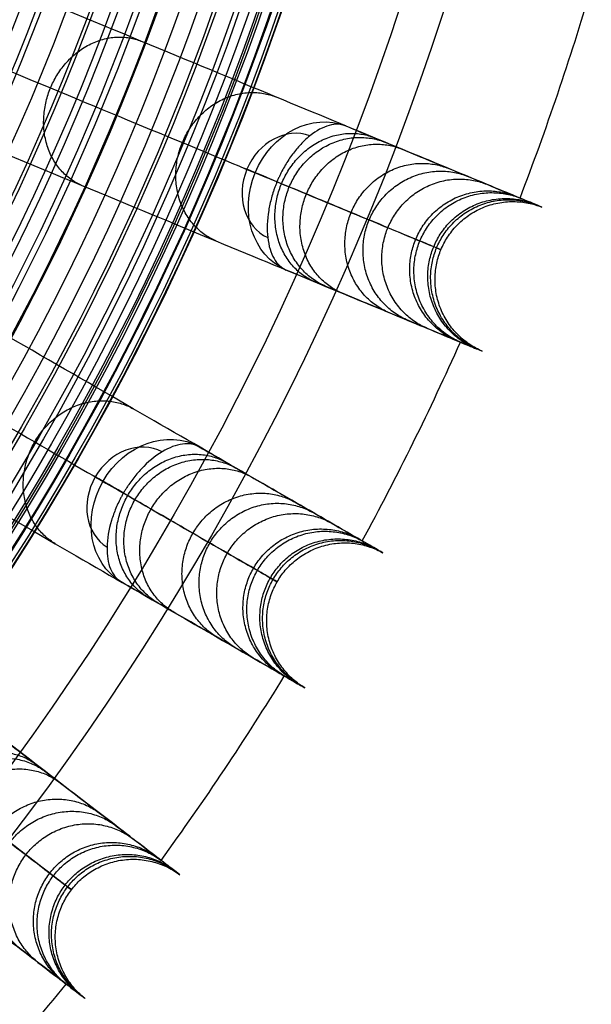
# Model space of a CAD drawing. Header units: millimetres. Extents: x 336 to 771, y -218 to 218.
# Tile 28 of 40: x 718 to 761, y -138 to -64. Entities that reach past the tile are written whole.
import ezdxf

# ---------------------------------------------------------------- set-up
doc = ezdxf.new("R2010")
doc.units = ezdxf.units.MM
doc.layers.add('Ø40', color=5, linetype='Continuous', true_color=0x0000ff)

msp = doc.modelspace()

# ---------------------------------------------------------------- linework, layer by layer
at = {"layer": 'Ø40'}
for centre, radius in [((553.502, 0, 327.826), 205.981), ((553.502, 0, 324.542), 202.782), ((553.502, 0, 216.297), 194.475), ((553.502, 0, 208.726), 194.44), ((553.502, 0, 222.169), 194.232), ((553.502, 0, 227.919), 193.761), ((553.502, 0, 197.88), 193.701), ((553.502, 0, 233.516), 193.074), ((553.502, 0, 191.609), 192.89), ((553.502, 0, 292.016), 192.73), ((553.502, 0, 238.925), 192.182), ((553.502, 0, 183.851), 191.483), ((553.502, 0, 244.11), 191.102), ((553.502, 0, 249.039), 189.849), ((553.502, 0, 175.928), 189.596), ((553.502, 0, 253.445), 188.517), ((553.502, 0, 167.941), 187.248), ((553.502, 0, 257.086), 187.243), ((553.502, 0, 261.088), 185.627), ((553.502, 0, 159.909), 184.45), ((553.502, 0, 264.548), 184.007), ((553.502, 0, 266.596), 182.926), ((553.502, 0, 151.84), 181.211), ((553.502, 0, 270.178), 180.942), ((553.502, 0, 308.953), 179.298), ((553.502, 0, 143.743), 177.541), ((553.502, 0, 271.737), 177.157), ((553.502, 0, 135.627), 173.452), ((553.502, 0, 127.503), 168.958)]:
    msp.add_circle(centre, radius, dxfattribs=at)
at = {"layer": 'Ø40', "extrusion": (0, 0, -1)}
for centre, radius in [((-553.502, 0, -350.419), 185.722), ((-553.502, 0, -350.419), 182.441), ((-553.502, 0, -348.865), 176.027), ((-553.502, 0, -344.549), 171.034)]:
    msp.add_circle(centre, radius, dxfattribs=at)
at = {"layer": 'Ø40'}
for start, end in [(339.04858, 343.45142), (331.54858, 335.95142), (324.04858, 328.45142), (316.54858, 320.95142)]:
    msp.add_arc((553.502, 0, 188.802), 216.092, start, end, dxfattribs=at)
at = {"layer": 'Ø40', "extrusion": (0.477379, -0.197737, -0.85616)}
for start, end in [(270, 359.29062), (180.70938, 270)]:
    msp.add_arc((211.816, 755.578, 128.575), 5.84, start, end, dxfattribs=at)
at = {"layer": 'Ø40', "extrusion": (-0.477379, 0.197737, 0.85616)}
for start, end in [(182.21598, 270), (270, 357.78402)]:
    msp.add_arc((-211.816, 755.578, -124.445), 4.13, start, end, dxfattribs=at)
at = {"layer": 'Ø40', "extrusion": (-0.382683, -0.92388, 2.19401e-15)}
msp.add_arc((713.332, 280.335, -211.816), 5.84, 123.60538, 211.11398, dxfattribs=at)
at = {"layer": 'Ø40', "extrusion": (0.447485, -0.258356, -0.85616)}
for start, end in [(270, 359.29062), (180.70938, 270)]:
    msp.add_arc((276.751, 728.162, 112.029), 5.84, start, end, dxfattribs=at)
at = {"layer": 'Ø40', "extrusion": (-0.447485, 0.258356, 0.85616)}
for start, end in [(182.21598, 270), (270, 357.78402)]:
    msp.add_arc((-276.751, 728.162, -107.899), 4.13, start, end, dxfattribs=at)
at = {"layer": 'Ø40', "extrusion": (-0.5, -0.866025, -5.35441e-15)}
msp.add_arc((681.309, 280.335, -276.751), 5.84, 123.60538, 211.11398, dxfattribs=at)
at = {"layer": 'Ø40'}
for points, knots in [([(742.269, -71.869, 280.298), (743.018, -72.179, 278.952), (743.729, -72.474, 277.576), (744.402, -72.752, 276.183), (745.104, -73.043, 274.728), (745.768, -73.319, 273.248), (746.395, -73.578, 271.754), (747.06, -73.853, 270.17), (747.686, -74.113, 268.563), (748.861, -74.6, 265.324), (749.414, -74.828, 263.687), (749.932, -75.043, 262.039), (751.037, -75.501, 258.523), (751.995, -75.898, 254.932), (752.816, -76.238, 251.326), (753.682, -76.596, 247.518), (754.403, -76.895, 243.656), (754.986, -77.137, 239.786), (755.595, -77.389, 235.746), (756.059, -77.581, 231.67), (756.382, -77.715, 227.592), (756.716, -77.853, 223.379), (756.902, -77.93, 219.144), (756.941, -77.947, 214.917), (756.982, -77.963, 210.589), (756.87, -77.917, 206.252), (756.604, -77.807, 201.933), (756.333, -77.695, 197.545), (755.903, -77.516, 193.163), (755.308, -77.27, 188.813), (755.307, -77.27, 188.809), (755.307, -77.269, 188.805), (755.306, -77.269, 188.802), (754.378, -76.885, 182.016), (753.05, -76.335, 175.308), (751.377, -75.642, 168.693), (749.663, -74.932, 161.919), (747.589, -74.073, 155.253), (745.217, -73.09, 148.716), (742.777, -72.079, 141.988), (740.018, -70.937, 135.39), (737.006, -69.689, 128.939), (733.901, -68.403, 122.288), (730.517, -67.001, 115.776), (726.92, -65.511, 109.421), (723.213, -63.976, 102.873), (719.265, -62.341, 96.467), (715.137, -60.631, 90.221), (710.892, -58.872, 83.799), (706.439, -57.028, 77.519), (701.833, -55.12, 71.396), (697.114, -53.166, 65.124), (692.215, -51.136, 58.989), (687.186, -49.053, 53.006), (682.056, -46.928, 46.904), (676.77, -44.739, 40.935), (671.373, -42.503, 35.11)], [0, 0, 0, 0, 4.040828, 4.040828, 4.040828, 8.259644, 8.259644, 8.259644, 12.731241, 12.731241, 17.203384, 17.203384, 17.203384, 26.762643, 26.762643, 26.762643, 36.850305, 36.850305, 36.850305, 47.374726, 47.374726, 47.374726, 58.243746, 58.243746, 58.243746, 69.369292, 69.369292, 69.369292, 80.671791, 80.671791, 80.671791, 80.681377, 80.681377, 80.681377, 98.298559, 98.298559, 98.298559, 116.345926, 116.345926, 116.345926, 134.921722, 134.921722, 134.921722, 154.078377, 154.078377, 154.078377, 173.820712, 173.820712, 173.820712, 194.117895, 194.117895, 194.117895, 214.910076, 214.910076, 214.910076, 236.114875, 236.114875, 236.114875, 236.114875]), ([(665.39, -46.346, 39.176), (670.732, -48.558, 44.946), (681.067, -52.839, 56.624), (695.532, -58.831, 74.745), (708.656, -64.267, 93.259), (720.266, -69.076, 112.103), (730.192, -73.187, 131.212), (738.262, -76.53, 150.522), (744.314, -79.037, 169.977), (747.735, -80.454, 187.274), (749.204, -81.063, 202.235), (749.529, -81.197, 214.764), (748.992, -80.975, 226.986), (747.656, -80.422, 238.726), (745.587, -79.564, 249.803), (742.855, -78.433, 260.032), (740.038, -77.266, 267.843), (737.506, -76.217, 273.48), (736.162, -75.66, 276.079), (735.471, -75.374, 277.318)], [0, 0, 0, 0, 21.206687, 42.000163, 62.298384, 82.041442, 101.198015, 119.773444, 137.819283, 155.44352, 166.748088, 177.876049, 188.747485, 199.274348, 209.364632, 218.926927, 227.876161, 232.097972, 236.141838, 236.141838, 236.141838, 236.141838]), ([(666.903, -53.293, 35.11), (672.301, -55.529, 40.935), (677.587, -57.719, 46.904), (682.716, -59.843, 53.006), (687.746, -61.927, 58.989), (692.645, -63.956, 65.124), (697.364, -65.91, 71.396), (701.969, -67.818, 77.519), (706.423, -69.663, 83.799), (710.667, -71.421, 90.221), (714.796, -73.131, 96.467), (718.744, -74.766, 102.873), (722.451, -76.302, 109.421), (726.048, -77.792, 115.776), (729.431, -79.193, 122.288), (732.537, -80.48, 128.939), (735.548, -81.727, 135.39), (738.307, -82.87, 141.988), (740.748, -83.881, 148.716), (743.119, -84.863, 155.253), (745.193, -85.722, 161.919), (746.907, -86.432, 168.693), (748.581, -87.125, 175.308), (749.909, -87.675, 182.016), (750.837, -88.06, 188.802), (750.837, -88.06, 188.805), (750.838, -88.06, 188.809), (750.838, -88.06, 188.813), (751.433, -88.307, 193.163), (751.863, -88.485, 197.545), (752.134, -88.597, 201.933), (752.4, -88.707, 206.252), (752.512, -88.754, 210.589), (752.472, -88.737, 214.917), (752.432, -88.721, 219.144), (752.246, -88.644, 223.379), (751.912, -88.505, 227.592), (751.589, -88.371, 231.67), (751.126, -88.179, 235.746), (750.517, -87.927, 239.786), (749.933, -87.686, 243.656), (749.212, -87.387, 247.518), (748.346, -87.028, 251.326), (747.526, -86.688, 254.932), (746.568, -86.292, 258.523), (745.462, -85.834, 262.039), (744.944, -85.619, 263.687), (744.392, -85.39, 265.324), (743.216, -84.903, 268.563), (742.59, -84.644, 270.17), (741.926, -84.369, 271.754), (741.299, -84.109, 273.248), (740.635, -83.834, 274.728), (739.932, -83.543, 276.183), (739.26, -83.264, 277.576), (738.549, -82.97, 278.952), (737.799, -82.659, 280.298)], [0, 0, 0, 0, 21.204799, 21.204799, 21.204799, 41.99698, 41.99698, 41.99698, 62.294163, 62.294163, 62.294163, 82.036498, 82.036498, 82.036498, 101.193153, 101.193153, 101.193153, 119.768949, 119.768949, 119.768949, 137.816316, 137.816316, 137.816316, 155.433498, 155.433498, 155.433498, 155.443084, 155.443084, 155.443084, 166.745582, 166.745582, 166.745582, 177.871129, 177.871129, 177.871129, 188.740149, 188.740149, 188.740149, 199.26457, 199.26457, 199.26457, 209.352232, 209.352232, 209.352232, 218.911491, 218.911491, 218.911491, 223.383634, 223.383634, 227.855231, 227.855231, 227.855231, 232.074047, 232.074047, 232.074047, 236.114875, 236.114875, 236.114875, 236.114875]), ([(731.273, -95.893, 280.298), (731.976, -96.299, 278.952), (732.642, -96.684, 277.576), (733.273, -97.048, 276.183), (733.931, -97.428, 274.728), (734.554, -97.787, 273.248), (735.141, -98.126, 271.754), (735.764, -98.486, 270.17), (736.351, -98.825, 268.563), (737.453, -99.461, 265.324), (737.971, -99.76, 263.687), (738.456, -100.04, 262.039), (739.492, -100.639, 258.523), (740.391, -101.157, 254.932), (741.16, -101.601, 251.326), (741.972, -102.07, 247.518), (742.647, -102.46, 243.656), (743.194, -102.776, 239.786), (743.765, -103.105, 235.746), (744.199, -103.356, 231.67), (744.502, -103.531, 227.592), (744.815, -103.712, 223.379), (744.989, -103.812, 219.144), (745.027, -103.834, 214.917), (745.065, -103.856, 210.589), (744.96, -103.795, 206.252), (744.71, -103.651, 201.933), (744.457, -103.505, 197.545), (744.053, -103.272, 193.163), (743.496, -102.95, 188.813), (743.495, -102.95, 188.809), (743.495, -102.949, 188.805), (743.494, -102.949, 188.802), (742.624, -102.447, 182.016), (741.38, -101.728, 175.308), (739.811, -100.822, 168.693), (738.204, -99.895, 161.919), (736.26, -98.772, 155.253), (734.037, -97.489, 148.716), (731.749, -96.168, 141.988), (729.163, -94.675, 135.39), (726.34, -93.045, 128.939), (723.429, -91.364, 122.288), (720.257, -89.533, 115.776), (716.886, -87.587, 109.421), (713.411, -85.58, 102.873), (709.71, -83.444, 96.467), (705.84, -81.21, 90.221), (701.861, -78.912, 83.799), (697.687, -76.502, 77.519), (693.37, -74.01, 71.396), (688.946, -71.456, 65.124), (684.354, -68.804, 58.989), (679.64, -66.083, 53.006), (674.831, -63.307, 46.904), (669.876, -60.446, 40.935), (664.817, -57.525, 35.11)], [0, 0, 0, 0, 4.040828, 4.040828, 4.040828, 8.259644, 8.259644, 8.259644, 12.731241, 12.731241, 17.203384, 17.203384, 17.203384, 26.762643, 26.762643, 26.762643, 36.850305, 36.850305, 36.850305, 47.374726, 47.374726, 47.374726, 58.243746, 58.243746, 58.243746, 69.369292, 69.369292, 69.369292, 80.671791, 80.671791, 80.671791, 80.681377, 80.681377, 80.681377, 98.298559, 98.298559, 98.298559, 116.345926, 116.345926, 116.345926, 134.921722, 134.921722, 134.921722, 154.078377, 154.078377, 154.078377, 173.820712, 173.820712, 173.820712, 194.117895, 194.117895, 194.117895, 214.910076, 214.910076, 214.910076, 236.114875, 236.114875, 236.114875, 236.114875]), ([(658.383, -60.553, 39.176), (663.391, -63.445, 44.946), (673.079, -69.038, 56.624), (686.638, -76.866, 74.745), (698.94, -83.969, 93.259), (709.823, -90.252, 112.103), (719.127, -95.624, 131.212), (726.693, -99.992, 150.522), (732.365, -103.267, 169.977), (735.572, -105.118, 187.274), (736.949, -105.913, 202.235), (737.253, -106.089, 214.764), (736.75, -105.799, 226.986), (735.498, -105.076, 238.726), (733.559, -103.956, 249.803), (730.998, -102.477, 260.032), (728.357, -100.953, 267.843), (725.984, -99.583, 273.48), (724.724, -98.855, 276.079), (724.076, -98.481, 277.318)], [0, 0, 0, 0, 21.206687, 42.000163, 62.298384, 82.041442, 101.198015, 119.773444, 137.819283, 155.44352, 166.748088, 177.876049, 188.747485, 199.274348, 209.364632, 218.926927, 227.876161, 232.097972, 236.141838, 236.141838, 236.141838, 236.141838]), ([(658.977, -67.639, 35.11), (664.037, -70.56, 40.935), (668.992, -73.421, 46.904), (673.8, -76.197, 53.006), (678.514, -78.919, 58.989), (683.107, -81.571, 65.124), (687.53, -84.124, 71.396), (691.847, -86.617, 77.519), (696.022, -89.027, 83.799), (700.001, -91.324, 90.221), (703.87, -93.559, 96.467), (707.571, -95.695, 102.873), (711.046, -97.702, 109.421), (714.418, -99.648, 115.776), (717.589, -101.479, 122.288), (720.5, -103.16, 128.939), (723.323, -104.79, 135.39), (725.909, -106.283, 141.988), (728.197, -107.604, 148.716), (730.42, -108.887, 155.253), (732.364, -110.01, 161.919), (733.971, -110.937, 168.693), (735.54, -111.843, 175.308), (736.784, -112.562, 182.016), (737.654, -113.064, 188.802), (737.655, -113.064, 188.805), (737.655, -113.064, 188.809), (737.656, -113.065, 188.813), (738.213, -113.387, 193.163), (738.617, -113.62, 197.545), (738.87, -113.766, 201.933), (739.12, -113.91, 206.252), (739.225, -113.971, 210.589), (739.187, -113.949, 214.917), (739.15, -113.927, 219.144), (738.975, -113.827, 223.379), (738.663, -113.646, 227.592), (738.36, -113.471, 231.67), (737.925, -113.22, 235.746), (737.354, -112.891, 239.786), (736.807, -112.575, 243.656), (736.132, -112.185, 247.518), (735.32, -111.716, 251.326), (734.551, -111.272, 254.932), (733.653, -110.753, 258.523), (732.616, -110.155, 262.039), (732.131, -109.875, 263.687), (731.613, -109.576, 265.324), (730.511, -108.94, 268.563), (729.924, -108.601, 270.17), (729.301, -108.241, 271.754), (728.714, -107.902, 273.248), (728.091, -107.543, 274.728), (727.433, -107.162, 276.183), (726.802, -106.798, 277.576), (726.136, -106.414, 278.952), (725.433, -106.008, 280.298)], [0, 0, 0, 0, 21.204799, 21.204799, 21.204799, 41.99698, 41.99698, 41.99698, 62.294163, 62.294163, 62.294163, 82.036498, 82.036498, 82.036498, 101.193153, 101.193153, 101.193153, 119.768949, 119.768949, 119.768949, 137.816316, 137.816316, 137.816316, 155.433498, 155.433498, 155.433498, 155.443084, 155.443084, 155.443084, 166.745582, 166.745582, 166.745582, 177.871129, 177.871129, 177.871129, 188.740149, 188.740149, 188.740149, 199.26457, 199.26457, 199.26457, 209.352232, 209.352232, 209.352232, 218.911491, 218.911491, 218.911491, 223.383634, 223.383634, 227.855231, 227.855231, 227.855231, 232.074047, 232.074047, 232.074047, 236.114875, 236.114875, 236.114875, 236.114875]), ([(717.236, -118.276, 280.298), (717.879, -118.771, 278.952), (718.49, -119.239, 277.576), (719.067, -119.682, 276.183), (719.671, -120.145, 274.728), (720.241, -120.583, 273.248), (720.779, -120.996, 271.754), (721.35, -121.434, 270.17), (721.887, -121.846, 268.563), (722.897, -122.621, 265.324), (723.371, -122.985, 263.687), (723.816, -123.326, 262.039), (724.765, -124.054, 258.523), (725.588, -124.686, 254.932), (726.293, -125.226, 251.326), (727.036, -125.797, 247.518), (727.655, -126.272, 243.656), (728.156, -126.656, 239.786), (728.679, -127.058, 235.746), (729.077, -127.363, 231.67), (729.355, -127.576, 227.592), (729.641, -127.796, 223.379), (729.801, -127.918, 219.144), (729.835, -127.945, 214.917), (729.87, -127.971, 210.589), (729.774, -127.898, 206.252), (729.545, -127.722, 201.933), (729.313, -127.544, 197.545), (728.943, -127.26, 193.163), (728.433, -126.868, 188.813), (728.432, -126.868, 188.809), (728.432, -126.868, 188.805), (728.431, -126.867, 188.802), (727.634, -126.256, 182.016), (726.494, -125.381, 175.308), (725.057, -124.278, 168.693), (723.585, -123.149, 161.919), (721.804, -121.782, 155.253), (719.768, -120.22, 148.716), (717.672, -118.611, 141.988), (715.303, -116.793, 135.39), (712.717, -114.809, 128.939), (710.05, -112.763, 122.288), (707.144, -110.533, 115.776), (704.056, -108.163, 109.421), (700.872, -105.721, 102.873), (697.482, -103.119, 96.467), (693.937, -100.399, 90.221), (690.292, -97.602, 83.799), (686.468, -94.668, 77.519), (682.513, -91.633, 71.396), (678.461, -88.524, 65.124), (674.254, -85.295, 58.989), (669.935, -81.982, 53.006), (665.53, -78.602, 46.904), (660.991, -75.119, 40.935), (656.356, -71.562, 35.11)], [0, 0, 0, 0, 4.040828, 4.040828, 4.040828, 8.259644, 8.259644, 8.259644, 12.731241, 12.731241, 17.203384, 17.203384, 17.203384, 26.762643, 26.762643, 26.762643, 36.850305, 36.850305, 36.850305, 47.374726, 47.374726, 47.374726, 58.243746, 58.243746, 58.243746, 69.369292, 69.369292, 69.369292, 80.671791, 80.671791, 80.671791, 80.681377, 80.681377, 80.681377, 98.298559, 98.298559, 98.298559, 116.345926, 116.345926, 116.345926, 134.921722, 134.921722, 134.921722, 154.078377, 154.078377, 154.078377, 173.820712, 173.820712, 173.820712, 194.117895, 194.117895, 194.117895, 214.910076, 214.910076, 214.910076, 236.114875, 236.114875, 236.114875, 236.114875]), ([(742.269, -71.869, 280.298), (741.903, -71.717, 280.955), (741.476, -71.704, 281.601), (741.012, -71.83, 282.199), (740.549, -71.956, 282.798), (740.058, -72.219, 283.337), (739.572, -72.606, 283.789), (739.304, -72.82, 284.038), (739.039, -73.07, 284.259), (738.784, -73.352, 284.447), (738.577, -73.58, 284.6), (738.377, -73.827, 284.731), (738.187, -74.092, 284.838), (738, -74.353, 284.944), (737.823, -74.63, 285.027), (737.576, -75.063, 285.117), (737.497, -75.211, 285.141), (737.383, -75.436, 285.168), (737.346, -75.511, 285.176), (737.274, -75.664, 285.188), (737.239, -75.74, 285.192), (737.205, -75.818, 285.195), (737.17, -75.895, 285.198), (737.137, -75.973, 285.2), (737.105, -76.051, 285.2)], [0, 0, 0, 0, 1.976488, 1.976488, 1.976488, 3.954613, 3.954613, 3.954613, 5.045547, 5.045547, 5.045547, 5.928384, 5.928384, 5.928384, 6.797072, 6.797072, 7.231211, 7.231211, 7.448255, 7.448255, 7.665299, 7.665299, 7.665299, 7.882596, 7.882596, 7.882596, 7.882596]), ([(649.582, -73.725, 39.176), (654.17, -77.245, 44.946), (663.044, -84.055, 56.624), (675.466, -93.586, 74.745), (686.736, -102.234, 93.259), (696.706, -109.884, 112.103), (705.229, -116.424, 131.212), (712.159, -121.742, 150.522), (717.356, -125.73, 169.977), (720.294, -127.984, 187.274), (721.555, -128.952, 202.235), (721.834, -129.166, 214.764), (721.373, -128.812, 226.986), (720.226, -127.932, 238.726), (718.449, -126.569, 249.803), (716.103, -124.768, 260.032), (713.684, -122.912, 267.843), (711.51, -121.244, 273.48), (710.356, -120.358, 276.079), (709.763, -119.903, 277.318)], [0, 0, 0, 0, 21.206687, 42.000163, 62.298384, 82.041442, 101.198015, 119.773444, 137.819283, 155.44352, 166.748088, 177.876049, 188.747485, 199.274348, 209.364632, 218.926927, 227.876161, 232.097972, 236.141838, 236.141838, 236.141838, 236.141838]), ([(737.105, -76.051, 285.2), (737.072, -76.129, 285.2), (737.041, -76.208, 285.198), (737.01, -76.286, 285.195), (736.98, -76.365, 285.192), (736.951, -76.444, 285.188), (736.894, -76.603, 285.176), (736.867, -76.683, 285.168), (736.788, -76.922, 285.141), (736.74, -77.082, 285.117), (736.608, -77.564, 285.027), (736.537, -77.884, 284.944), (736.485, -78.201, 284.838), (736.367, -78.922, 284.597), (736.344, -79.613, 284.241), (736.414, -80.231, 283.789), (736.484, -80.848, 283.337), (736.645, -81.381, 282.798), (736.883, -81.799, 282.199), (737.122, -82.215, 281.601), (737.433, -82.508, 280.955), (737.799, -82.659, 280.298)], [0, 0, 0, 0, 0.217298, 0.217298, 0.217298, 0.434342, 0.434342, 0.651386, 0.651386, 1.085525, 1.085525, 1.954213, 1.954213, 1.954213, 3.937468, 3.937468, 3.937468, 5.915593, 5.915593, 5.915593, 7.892081, 7.892081, 7.892081, 7.892081]), ([(649.246, -80.828, 35.11), (653.881, -84.384, 40.935), (658.42, -87.868, 46.904), (662.825, -91.247, 53.006), (667.144, -94.561, 58.989), (671.351, -97.79, 65.124), (675.403, -100.899, 71.396), (679.358, -103.934, 77.519), (683.182, -106.868, 83.799), (686.827, -109.665, 90.221), (690.372, -112.385, 96.467), (693.762, -114.987, 102.873), (696.946, -117.429, 109.421), (700.034, -119.799, 115.776), (702.94, -122.029, 122.288), (705.607, -124.075, 128.939), (708.193, -126.06, 135.39), (710.562, -127.877, 141.988), (712.658, -129.486, 148.716), (714.694, -131.048, 155.253), (716.475, -132.415, 161.919), (717.947, -133.544, 168.693), (719.384, -134.647, 175.308), (720.524, -135.522, 182.016), (721.321, -136.133, 188.802), (721.322, -136.134, 188.805), (721.322, -136.134, 188.809), (721.322, -136.134, 188.813), (721.833, -136.526, 193.163), (722.203, -136.81, 197.545), (722.435, -136.988, 201.933), (722.664, -137.164, 206.252), (722.76, -137.237, 210.589), (722.725, -137.211, 214.917), (722.691, -137.184, 219.144), (722.531, -137.062, 223.379), (722.245, -136.842, 227.592), (721.967, -136.629, 231.67), (721.569, -136.324, 235.746), (721.046, -135.922, 239.786), (720.545, -135.538, 243.656), (719.926, -135.063, 247.518), (719.182, -134.492, 251.326), (718.478, -133.952, 254.932), (717.655, -133.32, 258.523), (716.706, -132.592, 262.039), (716.261, -132.251, 263.687), (715.787, -131.887, 265.324), (714.777, -131.112, 268.563), (714.24, -130.7, 270.17), (713.669, -130.262, 271.754), (713.131, -129.849, 273.248), (712.56, -129.411, 274.728), (711.957, -128.948, 276.183), (711.38, -128.505, 277.576), (710.769, -128.037, 278.952), (710.125, -127.543, 280.298)], [0, 0, 0, 0, 21.204799, 21.204799, 21.204799, 41.99698, 41.99698, 41.99698, 62.294163, 62.294163, 62.294163, 82.036498, 82.036498, 82.036498, 101.193153, 101.193153, 101.193153, 119.768949, 119.768949, 119.768949, 137.816316, 137.816316, 137.816316, 155.433498, 155.433498, 155.433498, 155.443084, 155.443084, 155.443084, 166.745582, 166.745582, 166.745582, 177.871129, 177.871129, 177.871129, 188.740149, 188.740149, 188.740149, 199.26457, 199.26457, 199.26457, 209.352232, 209.352232, 209.352232, 218.911491, 218.911491, 218.911491, 223.383634, 223.383634, 227.855231, 227.855231, 227.855231, 232.074047, 232.074047, 232.074047, 236.114875, 236.114875, 236.114875, 236.114875]), ([(731.273, -95.893, 280.298), (730.93, -95.695, 280.955), (730.508, -95.626, 281.601), (730.032, -95.691, 282.199), (729.556, -95.755, 282.798), (729.036, -95.952, 283.337), (728.504, -96.272, 283.789), (727.97, -96.593, 284.241), (727.436, -97.032, 284.597), (726.936, -97.565, 284.838), (726.717, -97.799, 284.944), (726.505, -98.05, 285.027), (726.203, -98.448, 285.117), (726.106, -98.584, 285.141), (725.964, -98.792, 285.168), (725.917, -98.862, 285.176), (725.826, -99.004, 285.188), (725.781, -99.075, 285.192), (725.737, -99.147, 285.195), (725.693, -99.219, 285.198), (725.649, -99.292, 285.2), (725.607, -99.365, 285.2)], [0, 0, 0, 0, 1.976488, 1.976488, 1.976488, 3.954613, 3.954613, 3.954613, 5.937868, 5.937868, 5.937868, 6.806556, 6.806556, 7.240695, 7.240695, 7.457739, 7.457739, 7.674783, 7.674783, 7.674783, 7.892081, 7.892081, 7.892081, 7.892081]), ([(725.607, -99.365, 285.2), (725.565, -99.438, 285.2), (725.523, -99.512, 285.198), (725.483, -99.586, 285.195), (725.443, -99.661, 285.192), (725.403, -99.735, 285.188), (725.326, -99.885, 285.176), (725.289, -99.961, 285.168), (725.18, -100.188, 285.141), (725.111, -100.34, 285.117), (724.917, -100.8, 285.027), (724.806, -101.109, 284.944), (724.713, -101.416, 284.838), (724.501, -102.116, 284.597), (724.388, -102.798, 284.241), (724.377, -103.42, 283.789), (724.366, -104.041, 283.337), (724.455, -104.59, 282.798), (724.637, -105.035, 282.199), (724.819, -105.479, 281.601), (725.09, -105.81, 280.955), (725.433, -106.008, 280.298)], [0, 0, 0, 0, 0.217298, 0.217298, 0.217298, 0.434342, 0.434342, 0.651386, 0.651386, 1.085525, 1.085525, 1.954213, 1.954213, 1.954213, 3.937468, 3.937468, 3.937468, 5.915593, 5.915593, 5.915593, 7.892081, 7.892081, 7.892081, 7.892081])]:
    msp.add_open_spline(points, degree=3, knots=knots, dxfattribs=at)
for points, weights, knots in [([(722.451, -76.302, 109.421), (717.941, -74.35, 112.431), (720.146, -69.027, 112.431), (722.352, -63.703, 112.431), (726.92, -65.511, 109.421)], [0.994503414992, 0.709881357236, 1, 0.709881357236, 0.994503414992], [7.928382, 7.928382, 7.928382, 15.707963, 15.707963, 23.487544, 23.487544, 23.487544]), ([(732.537, -80.48, 128.939), (727.814, -78.441, 131.539), (730.02, -73.116, 131.539), (732.225, -67.792, 131.539), (737.006, -69.689, 128.939)], [0.994566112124, 0.709849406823, 1, 0.709849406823, 0.994566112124], [7.927526, 7.927526, 7.927526, 15.707963, 15.707963, 23.488401, 23.488401, 23.488401]), ([(739.932, -83.543, 276.183), (735.24, -81.52, 273.51), (737.447, -76.192, 273.51), (739.653, -70.865, 273.51), (744.402, -72.752, 276.183)], [0.994812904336, 0.709723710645, 1, 0.709723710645, 0.994812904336], [7.924155, 7.924155, 7.924155, 15.707963, 15.707963, 23.491771, 23.491771, 23.491771]), ([(740.748, -83.881, 148.716), (735.821, -81.758, 150.823), (738.027, -76.433, 150.823), (740.232, -71.108, 150.823), (745.217, -73.09, 148.716)], [0.994578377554, 0.7098431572, 1, 0.7098431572, 0.994578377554], [7.927358, 7.927358, 7.927358, 15.707963, 15.707963, 23.488569, 23.488569, 23.488569]), ([(741.926, -84.369, 271.754), (737.105, -82.292, 269.369), (739.311, -76.965, 269.369), (741.518, -71.638, 269.369), (746.395, -73.578, 271.754)], [0.99473984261, 0.709760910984, 1, 0.709760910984, 0.99473984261], [7.925153, 7.925153, 7.925153, 15.707963, 15.707963, 23.490774, 23.490774, 23.490774]), ([(745.462, -85.834, 262.039), (740.45, -83.676, 260.182), (742.656, -78.35, 260.182), (744.862, -73.025, 260.182), (749.932, -75.043, 262.039)], [0.994618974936, 0.709822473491, 1, 0.709822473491, 0.994618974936], [7.926803, 7.926803, 7.926803, 15.707963, 15.707963, 23.489123, 23.489123, 23.489123]), ([(746.907, -86.432, 168.693), (741.802, -84.234, 170.215), (744.007, -78.91, 170.215), (746.213, -73.585, 170.215), (751.377, -75.642, 168.693)], [0.994559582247, 0.709852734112, 1, 0.709852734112, 0.994559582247], [7.927615, 7.927615, 7.927615, 15.707963, 15.707963, 23.488312, 23.488312, 23.488312]), ([(748.346, -87.028, 251.326), (743.206, -84.816, 249.948), (745.411, -79.492, 249.948), (747.617, -74.167, 249.948), (752.816, -76.238, 251.326)], [0.994562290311, 0.709851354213, 1, 0.709851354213, 0.994562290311], [7.927578, 7.927578, 7.927578, 15.707963, 15.707963, 23.488349, 23.488349, 23.488349]), ([(750.517, -87.927, 239.786), (745.292, -85.68, 238.858), (747.497, -80.356, 238.858), (749.703, -75.031, 238.858), (754.986, -77.137, 239.786)], [0.994533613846, 0.709865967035, 1, 0.709865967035, 0.994533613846], [7.92797, 7.92797, 7.92797, 15.707963, 15.707963, 23.487957, 23.487957, 23.487957]), ([(750.838, -88.06, 188.813), (745.602, -85.808, 189.658), (747.807, -80.484, 189.658), (750.012, -75.16, 189.658), (755.308, -77.27, 188.813)], [0.994519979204, 0.709872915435, 1, 0.709872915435, 0.994519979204], [7.928156, 7.928156, 7.928156, 15.707963, 15.707963, 23.487771, 23.487771, 23.487771]), ([(751.912, -88.505, 227.592), (746.638, -86.237, 227.099), (748.843, -80.913, 227.099), (751.048, -75.589, 227.099), (756.382, -77.715, 227.592)], [0.994520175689, 0.709872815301, 1, 0.709872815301, 0.994520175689], [7.928153, 7.928153, 7.928153, 15.707963, 15.707963, 23.487773, 23.487773, 23.487773]), ([(752.134, -88.597, 201.933), (746.852, -86.326, 202.317), (749.057, -81.002, 202.317), (751.262, -75.678, 202.317), (756.604, -77.807, 201.933)], [0.994518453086, 0.709873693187, 1, 0.709873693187, 0.994518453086], [7.928177, 7.928177, 7.928177, 15.707963, 15.707963, 23.48775, 23.48775, 23.48775]), ([(752.472, -88.737, 214.917), (747.178, -86.461, 214.858), (749.383, -81.137, 214.858), (751.589, -75.813, 214.858), (756.941, -77.947, 214.917)], [0.994515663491, 0.709875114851, 1, 0.709875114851, 0.994515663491], [7.928215, 7.928215, 7.928215, 15.707963, 15.707963, 23.487712, 23.487712, 23.487712]), ([(720.5, -103.16, 128.939), (716.084, -100.522, 131.539), (718.966, -95.531, 131.539), (721.848, -90.54, 131.539), (726.34, -93.045, 128.939)], [0.994566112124, 0.709849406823, 1, 0.709849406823, 0.994566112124], [7.927526, 7.927526, 7.927526, 15.707963, 15.707963, 23.488401, 23.488401, 23.488401]), ([(727.433, -107.162, 276.183), (723.044, -104.544, 273.51), (725.928, -99.55, 273.51), (728.811, -94.556, 273.51), (733.273, -97.048, 276.183)], [0.994812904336, 0.709723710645, 1, 0.709723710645, 0.994812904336], [7.924155, 7.924155, 7.924155, 15.707963, 15.707963, 23.491771, 23.491771, 23.491771]), ([(728.197, -107.604, 148.716), (723.59, -104.856, 150.823), (726.472, -99.864, 150.823), (729.353, -94.873, 150.823), (734.037, -97.489, 148.716)], [0.994578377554, 0.7098431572, 1, 0.7098431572, 0.994578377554], [7.927358, 7.927358, 7.927358, 15.707963, 15.707963, 23.488569, 23.488569, 23.488569]), ([(729.301, -108.241, 271.754), (724.793, -105.553, 269.369), (727.676, -100.559, 269.369), (730.559, -95.566, 269.369), (735.141, -98.126, 271.754)], [0.99473984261, 0.709760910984, 1, 0.709760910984, 0.99473984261], [7.925153, 7.925153, 7.925153, 15.707963, 15.707963, 23.490774, 23.490774, 23.490774]), ([(732.616, -110.155, 262.039), (727.929, -107.361, 260.182), (730.811, -102.37, 260.182), (733.693, -97.378, 260.182), (738.456, -100.04, 262.039)], [0.994618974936, 0.709822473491, 1, 0.709822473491, 0.994618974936], [7.926803, 7.926803, 7.926803, 15.707963, 15.707963, 23.489123, 23.489123, 23.489123]), ([(733.971, -110.937, 168.693), (729.196, -108.092, 170.215), (732.078, -103.101, 170.215), (734.959, -98.11, 170.215), (739.811, -100.822, 168.693)], [0.994559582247, 0.709852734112, 1, 0.709852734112, 0.994559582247], [7.927615, 7.927615, 7.927615, 15.707963, 15.707963, 23.488312, 23.488312, 23.488312]), ([(735.32, -111.716, 251.326), (730.512, -108.852, 249.948), (733.394, -103.861, 249.948), (736.275, -98.87, 249.948), (741.16, -101.601, 251.326)], [0.994562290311, 0.709851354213, 1, 0.709851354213, 0.994562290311], [7.927578, 7.927578, 7.927578, 15.707963, 15.707963, 23.488349, 23.488349, 23.488349]), ([(737.354, -112.891, 239.786), (732.468, -109.98, 238.858), (735.349, -104.99, 238.858), (738.231, -99.999, 238.858), (743.194, -102.776, 239.786)], [0.994533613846, 0.709865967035, 1, 0.709865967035, 0.994533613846], [7.92797, 7.92797, 7.92797, 15.707963, 15.707963, 23.487957, 23.487957, 23.487957]), ([(737.656, -113.065, 188.813), (732.758, -110.148, 189.658), (735.64, -105.157, 189.658), (738.521, -100.167, 189.658), (743.496, -102.95, 188.813)], [0.994519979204, 0.709872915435, 1, 0.709872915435, 0.994519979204], [7.928156, 7.928156, 7.928156, 15.707963, 15.707963, 23.487771, 23.487771, 23.487771]), ([(738.663, -113.646, 227.592), (733.729, -110.709, 227.099), (736.611, -105.718, 227.099), (739.492, -100.727, 227.099), (744.502, -103.531, 227.592)], [0.994520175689, 0.709872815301, 1, 0.709872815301, 0.994520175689], [7.928153, 7.928153, 7.928153, 15.707963, 15.707963, 23.487773, 23.487773, 23.487773]), ([(738.87, -113.766, 201.933), (733.93, -110.824, 202.317), (736.811, -105.834, 202.317), (739.693, -100.843, 202.317), (744.71, -103.651, 201.933)], [0.994518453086, 0.709873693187, 1, 0.709873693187, 0.994518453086], [7.928177, 7.928177, 7.928177, 15.707963, 15.707963, 23.48775, 23.48775, 23.48775]), ([(739.187, -113.949, 214.917), (734.236, -111.001, 214.858), (737.117, -106.01, 214.858), (739.998, -101.02, 214.858), (745.027, -103.834, 214.917)], [0.994515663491, 0.709875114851, 1, 0.709875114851, 0.994515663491], [7.928215, 7.928215, 7.928215, 15.707963, 15.707963, 23.487712, 23.487712, 23.487712]), ([(711.957, -128.948, 276.183), (707.948, -125.78, 273.51), (711.459, -121.205, 273.51), (714.969, -116.63, 273.51), (719.067, -119.682, 276.183)], [0.994812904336, 0.709723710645, 1, 0.709723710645, 0.994812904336], [7.924155, 7.924155, 7.924155, 15.707963, 15.707963, 23.491771, 23.491771, 23.491771]), ([(712.658, -129.486, 148.716), (708.448, -126.16, 150.823), (711.957, -121.587, 150.823), (715.466, -117.015, 150.823), (719.768, -120.22, 148.716)], [0.994578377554, 0.7098431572, 1, 0.7098431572, 0.994578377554], [7.927358, 7.927358, 7.927358, 15.707963, 15.707963, 23.488569, 23.488569, 23.488569]), ([(713.669, -130.262, 271.754), (709.55, -127.008, 269.369), (713.06, -122.433, 269.369), (716.57, -117.859, 269.369), (720.779, -120.996, 271.754)], [0.99473984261, 0.709760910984, 1, 0.709760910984, 0.99473984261], [7.925153, 7.925153, 7.925153, 15.707963, 15.707963, 23.490774, 23.490774, 23.490774]), ([(716.706, -132.592, 262.039), (712.423, -129.21, 260.182), (715.932, -124.637, 260.182), (719.441, -120.065, 260.182), (723.816, -123.326, 262.039)], [0.994618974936, 0.709822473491, 1, 0.709822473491, 0.994618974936], [7.926803, 7.926803, 7.926803, 15.707963, 15.707963, 23.489123, 23.489123, 23.489123]), ([(717.947, -133.544, 168.693), (713.584, -130.1, 170.215), (717.092, -125.528, 170.215), (720.601, -120.955, 170.215), (725.057, -124.278, 168.693)], [0.994559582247, 0.709852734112, 1, 0.709852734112, 0.994559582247], [7.927615, 7.927615, 7.927615, 15.707963, 15.707963, 23.488312, 23.488312, 23.488312]), ([(719.182, -134.492, 251.326), (714.79, -131.025, 249.948), (718.298, -126.453, 249.948), (721.807, -121.881, 249.948), (726.293, -125.226, 251.326)], [0.994562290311, 0.709851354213, 1, 0.709851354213, 0.994562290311], [7.927578, 7.927578, 7.927578, 15.707963, 15.707963, 23.488349, 23.488349, 23.488349]), ([(721.046, -135.922, 239.786), (716.581, -132.399, 238.858), (720.089, -127.827, 238.858), (723.598, -123.255, 238.858), (728.156, -126.656, 239.786)], [0.994533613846, 0.709865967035, 1, 0.709865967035, 0.994533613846], [7.92797, 7.92797, 7.92797, 15.707963, 15.707963, 23.487957, 23.487957, 23.487957]), ([(721.322, -136.134, 188.813), (716.847, -132.603, 189.658), (720.356, -128.031, 189.658), (723.864, -123.46, 189.658), (728.433, -126.868, 188.813)], [0.994519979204, 0.709872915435, 1, 0.709872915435, 0.994519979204], [7.928156, 7.928156, 7.928156, 15.707963, 15.707963, 23.487771, 23.487771, 23.487771]), ([(722.245, -136.842, 227.592), (717.737, -133.286, 227.099), (721.245, -128.714, 227.099), (724.753, -124.142, 227.099), (729.355, -127.576, 227.592)], [0.994520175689, 0.709872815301, 1, 0.709872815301, 0.994520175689], [7.928153, 7.928153, 7.928153, 15.707963, 15.707963, 23.487773, 23.487773, 23.487773]), ([(722.435, -136.988, 201.933), (717.921, -133.427, 202.317), (721.429, -128.855, 202.317), (724.937, -124.283, 202.317), (729.545, -127.722, 201.933)], [0.994518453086, 0.709873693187, 1, 0.709873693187, 0.994518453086], [7.928177, 7.928177, 7.928177, 15.707963, 15.707963, 23.48775, 23.48775, 23.48775]), ([(722.725, -137.211, 214.917), (718.201, -133.642, 214.858), (721.709, -129.07, 214.858), (725.217, -124.498, 214.858), (729.835, -127.945, 214.917)], [0.994515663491, 0.709875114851, 1, 0.709875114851, 0.994515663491], [7.928215, 7.928215, 7.928215, 15.707963, 15.707963, 23.487712, 23.487712, 23.487712])]:
    msp.add_rational_spline(points, weights, degree=2, knots=knots, dxfattribs=at)

doc.saveas('drawing.dxf')
